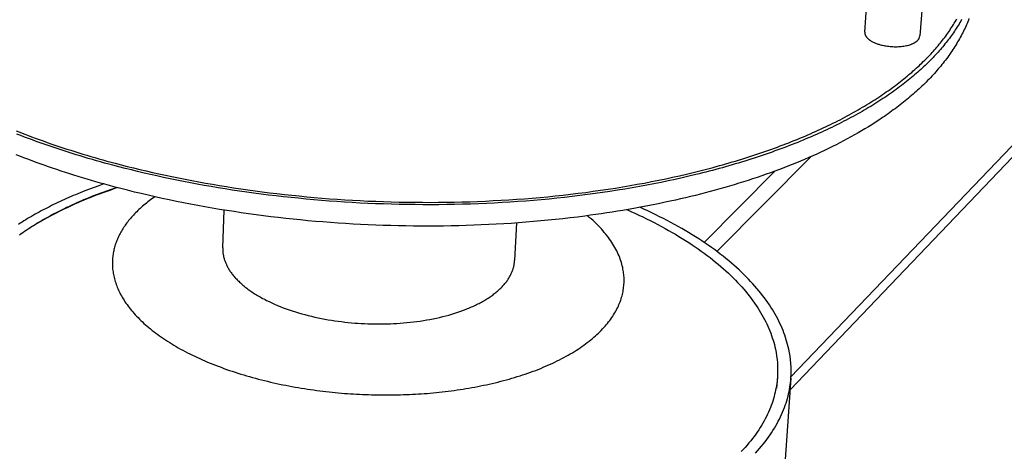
# Model space of a CAD drawing. Extents: x 15172 to 17684, y -4994 to -3423.
# Tile 8 of 15: x 17157 to 17300, y -3861 to -3798. Entities that reach past the tile are written whole.
import ezdxf

# ---------------------------------------------------------------- set-up
doc = ezdxf.new("R2010")
doc.units = 0
doc.layers.add('MAKE2D$VISIBLE$CURVAS', color=7, linetype='CONTINUOUS')

msp = doc.modelspace()

# ---------------------------------------------------------------- linework, layer by layer
at = {"layer": 'MAKE2D$VISIBLE$CURVAS'}
for p, q in [((17269.25, -3852.37), (17435.36, -3678.48)), ((17435.23, -3677.22), (17269.38, -3850.46)), ((17280.12, -3800.3), (17280.44, -3796.04)), ((17288.58, -3795.31), (17288.15, -3800.85)), ((17258.6, -3832.23), (17272.31, -3818.41)), ((17256.72, -3830.9), (17267.05, -3820.53)), ((17186.65, -3831.69), (17186.86, -3826.21)), ((17229.44, -3828.07), (17229.14, -3833.56)), ((17267.41, -3850.51), (17267.29, -3852.14)), ((17269.37, -3850.68), (17267.63, -3875.3))]:
    msp.add_line(p, q, dxfattribs=at)
for points in [[(17289.04, -3804.21), (17289.23, -3804.02), (17289.41, -3803.83), (17289.59, -3803.63), (17289.77, -3803.44), (17289.95, -3803.25), (17290.13, -3803.05), (17290.3, -3802.86), (17290.47, -3802.66), (17290.64, -3802.47), (17290.81, -3802.27), (17290.97, -3802.07), (17291.13, -3801.87), (17291.3, -3801.67), (17291.45, -3801.47), (17291.61, -3801.27), (17291.76, -3801.06), (17291.91, -3800.86), (17292.06, -3800.65), (17292.21, -3800.45), (17292.35, -3800.24), (17292.49, -3800.04), (17292.63, -3799.83), (17292.77, -3799.62), (17292.9, -3799.41), (17293.03, -3799.2), (17293.16, -3798.99), (17293.29, -3798.78), (17293.41, -3798.56), (17293.54, -3798.35)], [(17295.3, -3798.33), (17295.21, -3798.56), (17295.11, -3798.79), (17295.02, -3799.02), (17294.92, -3799.25), (17294.82, -3799.48), (17294.72, -3799.7), (17294.61, -3799.93), (17294.5, -3800.16), (17294.39, -3800.38), (17294.27, -3800.61), (17294.16, -3800.83), (17294.03, -3801.06), (17293.91, -3801.28), (17293.78, -3801.51), (17293.65, -3801.73), (17293.52, -3801.95), (17293.39, -3802.18), (17293.25, -3802.4), (17293.11, -3802.62), (17292.96, -3802.84), (17292.81, -3803.06), (17292.66, -3803.28), (17292.51, -3803.5), (17292.36, -3803.72), (17292.2, -3803.94), (17292.04, -3804.16), (17291.87, -3804.37), (17291.7, -3804.59), (17291.53, -3804.81), (17291.36, -3805.02), (17291.18, -3805.24), (17291.01, -3805.45), (17290.82, -3805.66), (17290.64, -3805.88), (17290.45, -3806.09), (17290.26, -3806.3), (17290.07, -3806.51), (17289.87, -3806.73), (17289.68, -3806.94), (17289.48, -3807.15), (17289.27, -3807.35)], [(17294.22, -3798.47), (17294.1, -3798.69), (17293.97, -3798.9), (17293.85, -3799.12), (17293.72, -3799.33), (17293.58, -3799.54), (17293.45, -3799.75), (17293.31, -3799.96), (17293.17, -3800.17), (17293.03, -3800.38), (17292.88, -3800.59), (17292.74, -3800.79), (17292.59, -3801), (17292.44, -3801.21), (17292.28, -3801.41), (17292.12, -3801.61), (17291.97, -3801.82), (17291.8, -3802.02), (17291.64, -3802.22), (17291.47, -3802.42), (17291.31, -3802.62), (17291.14, -3802.82), (17290.96, -3803.01), (17290.79, -3803.21), (17290.61, -3803.41), (17290.43, -3803.6), (17290.25, -3803.79), (17290.07, -3803.99), (17289.88, -3804.18), (17289.7, -3804.37)], [(17280.12, -3800.3), (17280.12, -3800.32), (17280.12, -3800.34), (17280.12, -3800.36), (17280.12, -3800.37), (17280.12, -3800.39), (17280.12, -3800.41), (17280.12, -3800.42), (17280.13, -3800.44), (17280.13, -3800.46), (17280.13, -3800.48), (17280.13, -3800.49), (17280.13, -3800.51), (17280.14, -3800.53), (17280.14, -3800.55), (17280.15, -3800.56), (17280.15, -3800.58), (17280.15, -3800.6), (17280.16, -3800.62), (17280.17, -3800.63), (17280.17, -3800.65), (17280.18, -3800.67), (17280.18, -3800.69), (17280.19, -3800.71), (17280.2, -3800.72), (17280.21, -3800.74), (17280.21, -3800.76), (17280.23, -3800.79), (17280.25, -3800.83), (17280.27, -3800.86), (17280.29, -3800.9), (17280.31, -3800.93), (17280.34, -3800.97), (17280.36, -3801), (17280.39, -3801.04), (17280.42, -3801.07), (17280.45, -3801.11), (17280.48, -3801.14), (17280.52, -3801.18), (17280.55, -3801.21), (17280.59, -3801.24), (17280.62, -3801.28), (17280.66, -3801.31), (17280.7, -3801.34), (17280.74, -3801.37), (17280.78, -3801.41), (17280.82, -3801.44), (17280.87, -3801.47), (17280.96, -3801.53), (17281.06, -3801.59), (17281.16, -3801.65), (17281.26, -3801.7), (17281.36, -3801.76), (17281.47, -3801.81), (17281.58, -3801.86), (17281.7, -3801.9), (17281.81, -3801.95), (17281.93, -3801.99), (17282.05, -3802.03), (17282.17, -3802.07), (17282.29, -3802.11), (17282.42, -3802.14), (17282.54, -3802.17), (17282.7, -3802.21), (17282.88, -3802.25), (17283.05, -3802.28), (17283.24, -3802.31), (17283.42, -3802.34), (17283.61, -3802.36), (17283.81, -3802.38), (17284.01, -3802.4), (17284.21, -3802.41), (17284.41, -3802.42), (17284.62, -3802.42), (17284.82, -3802.42), (17285.02, -3802.41), (17285.22, -3802.4), (17285.42, -3802.38), (17285.62, -3802.36), (17285.81, -3802.33), (17286, -3802.3), (17286.18, -3802.26), (17286.35, -3802.22), (17286.52, -3802.18), (17286.68, -3802.13), (17286.76, -3802.1), (17286.83, -3802.08), (17286.91, -3802.05), (17286.98, -3802.02), (17287.05, -3801.99), (17287.12, -3801.96), (17287.18, -3801.93), (17287.25, -3801.9), (17287.31, -3801.87), (17287.36, -3801.84), (17287.42, -3801.8), (17287.47, -3801.77), (17287.53, -3801.74), (17287.58, -3801.7), (17287.62, -3801.67), (17287.67, -3801.64), (17287.71, -3801.6), (17287.75, -3801.57), (17287.79, -3801.53), (17287.83, -3801.5)], [(17156.56, -3814.66), (17157.11, -3814.88), (17157.67, -3815.1), (17158.23, -3815.31), (17158.79, -3815.52), (17159.35, -3815.73), (17159.92, -3815.93), (17160.49, -3816.14), (17161.06, -3816.34), (17161.63, -3816.54), (17162.2, -3816.73), (17162.78, -3816.93), (17163.35, -3817.12), (17163.93, -3817.31), (17164.51, -3817.49), (17165.09, -3817.68), (17165.68, -3817.86), (17166.26, -3818.04), (17166.85, -3818.21), (17167.43, -3818.39), (17168.02, -3818.56), (17168.61, -3818.73), (17169.2, -3818.89), (17169.79, -3819.06), (17170.38, -3819.22), (17170.98, -3819.38), (17171.86, -3819.61), (17172.75, -3819.84), (17173.65, -3820.06), (17174.56, -3820.28), (17175.48, -3820.5), (17176.41, -3820.71), (17177.35, -3820.92), (17178.3, -3821.13), (17179.25, -3821.33), (17180.22, -3821.53), (17181.19, -3821.72), (17182.17, -3821.91), (17183.16, -3822.1), (17184.16, -3822.28), (17185.16, -3822.45), (17186.18, -3822.62), (17187.2, -3822.79), (17188.23, -3822.95), (17189.26, -3823.1), (17190.3, -3823.25), (17191.35, -3823.4), (17192.41, -3823.54), (17193.47, -3823.67), (17194.54, -3823.8), (17195.62, -3823.92), (17196.7, -3824.04), (17197.79, -3824.15), (17198.88, -3824.26), (17199.98, -3824.36), (17201.08, -3824.45), (17202.19, -3824.54), (17203.3, -3824.62), (17204.42, -3824.69), (17205.54, -3824.76), (17206.66, -3824.82), (17207.79, -3824.88), (17208.92, -3824.92), (17210.05, -3824.97), (17211.19, -3825), (17212.32, -3825.03), (17213.46, -3825.05), (17214.61, -3825.07), (17215.75, -3825.07), (17216.89, -3825.08), (17218.04, -3825.07), (17219.18, -3825.06), (17220.33, -3825.04), (17221.47, -3825.01), (17222.61, -3824.98), (17223.76, -3824.94), (17224.9, -3824.89), (17226.04, -3824.83), (17227.18, -3824.77), (17228.32, -3824.7), (17229.45, -3824.62), (17230.58, -3824.54), (17231.71, -3824.45), (17232.84, -3824.35), (17233.96, -3824.25), (17235.07, -3824.14), (17236.19, -3824.02), (17237.29, -3823.89), (17238.4, -3823.76), (17239.5, -3823.62), (17240.59, -3823.47), (17241.67, -3823.32), (17242.76, -3823.16), (17243.83, -3822.99), (17244.9, -3822.82), (17245.96, -3822.64), (17247.01, -3822.45), (17248.05, -3822.26), (17249.09, -3822.06), (17250.12, -3821.85), (17251.14, -3821.64), (17252.15, -3821.42), (17253.16, -3821.2), (17254.15, -3820.97), (17255.14, -3820.73), (17256.11, -3820.49), (17257.08, -3820.24), (17258.03, -3819.99), (17258.51, -3819.86), (17258.98, -3819.73), (17259.45, -3819.6), (17259.91, -3819.47), (17260.38, -3819.33), (17260.84, -3819.2), (17261.3, -3819.06), (17261.75, -3818.92), (17262.21, -3818.78), (17262.66, -3818.64), (17263.1, -3818.5), (17263.55, -3818.36), (17263.99, -3818.21), (17264.43, -3818.07), (17264.86, -3817.92), (17265.3, -3817.77), (17265.73, -3817.62), (17266.15, -3817.47), (17266.58, -3817.32), (17267, -3817.17), (17267.42, -3817.02), (17267.83, -3816.86), (17268.24, -3816.71), (17268.65, -3816.55), (17269.06, -3816.39), (17269.46, -3816.23), (17269.86, -3816.07), (17270.26, -3815.91), (17270.65, -3815.75), (17271.04, -3815.59), (17271.43, -3815.42), (17271.82, -3815.26), (17272.2, -3815.09), (17272.58, -3814.93), (17272.95, -3814.76), (17273.32, -3814.59), (17273.69, -3814.42), (17274.06, -3814.25), (17274.42, -3814.08), (17274.78, -3813.91), (17275.14, -3813.73), (17275.49, -3813.56), (17275.84, -3813.39), (17276.19, -3813.21), (17276.53, -3813.04), (17276.87, -3812.86), (17277.21, -3812.68), (17277.54, -3812.5), (17277.87, -3812.33), (17278.2, -3812.15), (17278.52, -3811.97), (17278.84, -3811.79), (17279.16, -3811.61), (17279.47, -3811.42), (17279.79, -3811.24), (17280.09, -3811.06), (17280.4, -3810.87), (17280.7, -3810.69), (17281, -3810.51), (17281.29, -3810.32), (17281.58, -3810.13), (17281.87, -3809.95), (17282.16, -3809.76), (17282.44, -3809.58), (17282.72, -3809.39), (17282.99, -3809.2), (17283.26, -3809.01), (17283.53, -3808.82), (17283.8, -3808.63), (17284.06, -3808.44), (17284.32, -3808.25), (17284.58, -3808.06), (17284.83, -3807.87), (17285.08, -3807.68), (17285.33, -3807.49), (17285.57, -3807.3), (17285.81, -3807.11), (17286.05, -3806.92), (17286.28, -3806.72), (17286.51, -3806.53), (17286.74, -3806.34), (17286.96, -3806.15), (17287.19, -3805.95), (17287.4, -3805.76), (17287.62, -3805.56), (17287.83, -3805.37), (17288.04, -3805.18), (17288.25, -3804.98), (17288.45, -3804.79), (17288.65, -3804.59), (17288.85, -3804.4), (17289.04, -3804.21)], [(17289.7, -3804.37), (17289.5, -3804.57), (17289.3, -3804.76), (17289.1, -3804.96), (17288.9, -3805.15), (17288.69, -3805.35), (17288.48, -3805.55), (17288.27, -3805.74), (17288.05, -3805.94), (17287.83, -3806.13), (17287.61, -3806.33), (17287.38, -3806.52), (17287.15, -3806.72), (17286.92, -3806.91), (17286.68, -3807.1), (17286.44, -3807.3), (17286.2, -3807.49), (17285.96, -3807.68), (17285.71, -3807.88), (17285.45, -3808.07), (17285.2, -3808.26), (17284.94, -3808.45), (17284.68, -3808.65), (17284.42, -3808.84), (17284.15, -3809.03), (17283.88, -3809.22), (17283.6, -3809.41), (17283.33, -3809.6), (17283.04, -3809.79), (17282.76, -3809.97), (17282.47, -3810.16), (17282.18, -3810.35), (17281.89, -3810.54), (17281.59, -3810.72), (17281.29, -3810.91), (17280.99, -3811.1), (17280.68, -3811.28), (17280.37, -3811.47), (17280.06, -3811.65), (17279.74, -3811.83), (17279.42, -3812.02), (17279.1, -3812.2), (17278.77, -3812.38), (17278.44, -3812.56), (17278.11, -3812.74), (17277.77, -3812.92), (17277.43, -3813.1), (17277.09, -3813.28), (17276.74, -3813.45), (17276.39, -3813.63), (17276.04, -3813.81), (17275.69, -3813.98), (17275.33, -3814.16), (17274.96, -3814.33), (17274.6, -3814.5), (17274.23, -3814.67), (17273.86, -3814.84), (17273.48, -3815.01), (17273.1, -3815.18), (17272.72, -3815.35), (17272.34, -3815.52), (17271.95, -3815.68), (17271.56, -3815.85), (17271.17, -3816.01), (17270.77, -3816.18), (17270.37, -3816.34), (17269.96, -3816.5), (17269.56, -3816.66), (17269.15, -3816.82), (17268.74, -3816.98), (17268.32, -3817.14), (17267.9, -3817.29), (17267.48, -3817.45), (17267.05, -3817.6), (17266.63, -3817.75), (17266.2, -3817.91), (17265.76, -3818.06), (17265.33, -3818.2), (17264.89, -3818.35), (17264.44, -3818.5), (17264, -3818.65), (17263.55, -3818.79), (17263.1, -3818.93), (17262.65, -3819.07), (17262.19, -3819.22), (17261.73, -3819.35), (17261.27, -3819.49), (17260.8, -3819.63), (17260.34, -3819.76), (17259.87, -3819.9), (17259.39, -3820.03), (17258.92, -3820.16), (17258.44, -3820.29), (17257.96, -3820.42), (17257.48, -3820.55), (17256.99, -3820.67), (17256.5, -3820.8), (17256.01, -3820.92), (17255.52, -3821.04), (17254.53, -3821.28), (17253.52, -3821.51), (17252.51, -3821.74), (17251.49, -3821.96), (17250.46, -3822.17), (17249.42, -3822.38), (17248.38, -3822.58), (17247.32, -3822.78), (17246.26, -3822.96), (17245.19, -3823.15), (17244.12, -3823.32), (17243.03, -3823.49), (17241.94, -3823.65), (17240.85, -3823.81), (17239.75, -3823.95), (17238.64, -3824.09), (17237.53, -3824.23), (17236.41, -3824.35), (17235.29, -3824.47), (17234.16, -3824.59), (17233.03, -3824.69), (17231.89, -3824.79), (17230.76, -3824.88), (17229.62, -3824.97), (17228.47, -3825.04), (17227.33, -3825.11), (17226.18, -3825.18), (17225.03, -3825.23), (17223.87, -3825.28), (17222.72, -3825.32), (17221.57, -3825.36), (17220.41, -3825.38), (17219.26, -3825.4), (17218.1, -3825.42), (17216.95, -3825.42), (17215.8, -3825.42), (17214.64, -3825.41), (17213.49, -3825.4), (17212.34, -3825.38), (17211.2, -3825.35), (17210.05, -3825.31), (17208.91, -3825.27), (17207.77, -3825.22), (17206.63, -3825.17), (17205.5, -3825.1), (17204.37, -3825.03), (17203.24, -3824.96), (17202.12, -3824.88), (17201.01, -3824.79), (17199.89, -3824.7), (17198.79, -3824.6), (17197.68, -3824.49), (17196.59, -3824.38), (17195.5, -3824.26), (17194.41, -3824.14), (17193.33, -3824.01), (17192.26, -3823.87), (17191.19, -3823.73), (17190.14, -3823.58), (17189.08, -3823.43), (17188.04, -3823.28), (17187, -3823.11), (17185.97, -3822.95), (17184.95, -3822.78), (17183.94, -3822.6), (17182.93, -3822.42), (17181.93, -3822.23), (17180.94, -3822.04), (17179.96, -3821.84), (17178.99, -3821.65), (17178.03, -3821.44), (17177.07, -3821.23), (17176.12, -3821.02), (17175.19, -3820.81), (17174.26, -3820.59), (17173.34, -3820.36), (17172.43, -3820.14), (17171.53, -3819.91), (17170.64, -3819.67), (17170.05, -3819.51), (17169.45, -3819.35), (17168.86, -3819.18), (17168.26, -3819.02), (17167.67, -3818.85), (17167.07, -3818.67), (17166.48, -3818.5), (17165.89, -3818.32), (17165.3, -3818.14), (17164.72, -3817.96), (17164.13, -3817.77), (17163.55, -3817.59), (17162.96, -3817.4), (17162.38, -3817.2), (17161.8, -3817.01), (17161.22, -3816.81), (17160.65, -3816.61), (17160.07, -3816.41), (17159.5, -3816.2), (17158.93, -3815.99), (17158.36, -3815.78), (17157.8, -3815.57), (17157.23, -3815.36), (17156.67, -3815.14)], [(17289.27, -3807.35), (17289.07, -3807.56), (17288.87, -3807.76), (17288.66, -3807.96), (17288.45, -3808.16), (17288.24, -3808.36), (17288.03, -3808.56), (17287.82, -3808.75), (17287.6, -3808.95), (17287.38, -3809.15), (17287.15, -3809.34), (17286.93, -3809.54), (17286.7, -3809.73), (17286.47, -3809.92), (17286.24, -3810.12), (17286, -3810.31), (17285.76, -3810.5), (17285.52, -3810.69), (17285.28, -3810.88), (17285.03, -3811.07), (17284.78, -3811.26), (17284.53, -3811.45), (17284.28, -3811.63), (17284.03, -3811.82), (17283.77, -3812.01), (17283.51, -3812.19), (17283.24, -3812.38), (17282.98, -3812.56), (17282.71, -3812.74), (17282.17, -3813.1), (17281.62, -3813.46), (17281.14, -3813.77), (17280.65, -3814.07), (17280.15, -3814.37), (17279.65, -3814.67), (17279.14, -3814.97), (17278.63, -3815.26), (17278.11, -3815.55), (17277.58, -3815.84), (17277.05, -3816.12), (17276.51, -3816.41), (17275.96, -3816.69), (17275.41, -3816.96), (17274.85, -3817.24), (17274.28, -3817.51), (17273.71, -3817.77), (17273.14, -3818.04), (17272.56, -3818.3), (17271.97, -3818.56), (17271.37, -3818.82), (17270.77, -3819.07), (17270.17, -3819.32), (17269.56, -3819.57), (17268.94, -3819.81), (17268.32, -3820.06), (17267.69, -3820.3), (17267.05, -3820.53), (17266.41, -3820.76), (17265.77, -3820.99), (17265.12, -3821.22), (17264.46, -3821.44), (17263.8, -3821.66), (17263.14, -3821.88), (17262.46, -3822.09), (17261.79, -3822.3), (17261.11, -3822.51), (17260.42, -3822.72), (17259.73, -3822.92), (17259.03, -3823.12), (17258.33, -3823.31), (17257.62, -3823.5), (17256.91, -3823.69), (17256.2, -3823.87), (17255.48, -3824.06), (17254.75, -3824.23), (17254.02, -3824.41), (17253.29, -3824.58), (17252.55, -3824.75), (17251.8, -3824.91), (17251.06, -3825.07), (17250.3, -3825.23), (17249.55, -3825.39), (17248.79, -3825.54), (17248.02, -3825.68), (17247.25, -3825.83), (17246.48, -3825.97), (17245.7, -3826.11), (17244.92, -3826.24), (17244.14, -3826.37), (17243.35, -3826.49), (17242.55, -3826.62), (17241.76, -3826.74), (17240.96, -3826.85), (17240.15, -3826.96), (17239.35, -3827.07), (17238.29, -3827.21), (17237.23, -3827.33), (17236.17, -3827.46), (17235.1, -3827.57), (17234.03, -3827.68), (17232.96, -3827.78), (17231.88, -3827.88), (17230.8, -3827.97), (17229.72, -3828.05), (17228.64, -3828.13), (17227.56, -3828.2), (17226.47, -3828.26), (17225.38, -3828.32), (17224.29, -3828.37), (17223.2, -3828.41), (17222.1, -3828.45), (17221.01, -3828.48), (17219.91, -3828.5), (17218.81, -3828.52), (17217.72, -3828.53), (17216.62, -3828.54), (17215.52, -3828.54), (17214.42, -3828.53), (17213.32, -3828.51), (17212.22, -3828.49), (17211.12, -3828.46), (17210.02, -3828.43), (17208.92, -3828.39), (17207.82, -3828.34), (17206.72, -3828.29), (17205.62, -3828.23), (17204.53, -3828.17), (17203.43, -3828.1), (17202.34, -3828.02), (17201.24, -3827.93), (17200.15, -3827.84), (17199.06, -3827.75), (17197.98, -3827.64), (17196.89, -3827.53), (17195.81, -3827.42), (17194.72, -3827.29), (17193.64, -3827.17), (17192.57, -3827.03), (17191.49, -3826.89), (17190.42, -3826.74), (17189.35, -3826.59), (17188.29, -3826.43), (17187.23, -3826.27), (17186.17, -3826.1), (17185.11, -3825.92), (17184.06, -3825.74), (17183.02, -3825.55), (17181.97, -3825.35), (17180.93, -3825.15), (17179.9, -3824.94), (17178.87, -3824.73), (17177.84, -3824.51), (17176.82, -3824.28), (17175.8, -3824.05), (17174.79, -3823.81), (17173.79, -3823.57), (17172.79, -3823.32), (17171.79, -3823.07), (17170.8, -3822.81), (17170.14, -3822.63), (17169.48, -3822.45), (17168.83, -3822.27), (17168.18, -3822.08), (17167.53, -3821.89), (17166.89, -3821.7), (17166.25, -3821.51), (17165.62, -3821.32), (17164.99, -3821.12), (17164.36, -3820.92), (17163.73, -3820.72), (17163.11, -3820.52), (17162.5, -3820.31), (17161.88, -3820.11), (17161.27, -3819.9), (17160.67, -3819.68), (17160.07, -3819.47), (17159.47, -3819.25), (17158.88, -3819.04), (17158.29, -3818.81), (17157.7, -3818.59), (17157.12, -3818.37), (17156.55, -3818.14)], [(17169.32, -3822.4), (17168.62, -3822.65), (17167.92, -3822.9), (17167.23, -3823.16), (17166.55, -3823.42), (17165.88, -3823.69), (17165.22, -3823.96), (17164.89, -3824.1), (17164.56, -3824.24), (17164.24, -3824.38), (17163.91, -3824.52), (17163.59, -3824.67), (17163.28, -3824.81), (17162.96, -3824.96), (17162.65, -3825.1), (17162.34, -3825.25), (17162.03, -3825.4), (17161.72, -3825.55), (17161.42, -3825.71), (17161.12, -3825.86), (17160.82, -3826.01), (17160.52, -3826.17), (17160.23, -3826.33), (17159.93, -3826.48), (17159.65, -3826.64), (17159.36, -3826.8), (17159.08, -3826.96), (17158.79, -3827.13), (17158.52, -3827.29), (17158.24, -3827.45), (17157.97, -3827.62), (17157.7, -3827.79), (17157.43, -3827.95), (17157.16, -3828.12), (17156.9, -3828.29)], [(17157.06, -3829.8), (17157.3, -3829.62), (17157.54, -3829.45), (17157.79, -3829.28), (17158.04, -3829.11), (17158.3, -3828.95), (17158.55, -3828.78), (17158.81, -3828.61), (17159.07, -3828.45), (17159.34, -3828.28), (17159.6, -3828.12), (17159.87, -3827.96), (17160.15, -3827.8), (17160.42, -3827.64), (17160.7, -3827.48), (17160.98, -3827.32), (17161.26, -3827.16), (17161.55, -3827.01), (17161.83, -3826.85), (17162.12, -3826.7), (17162.42, -3826.55), (17162.71, -3826.4), (17163.01, -3826.25), (17163.31, -3826.1), (17163.61, -3825.95), (17163.92, -3825.8), (17164.22, -3825.66), (17164.53, -3825.51), (17164.84, -3825.37), (17165.16, -3825.23), (17165.47, -3825.09), (17165.79, -3824.95), (17166.11, -3824.81), (17166.43, -3824.68), (17167.09, -3824.41), (17167.74, -3824.14), (17168.41, -3823.88), (17169.09, -3823.63), (17169.77, -3823.38), (17170.46, -3823.14), (17171.16, -3822.9)], [(17171.32, -3822.94), (17170.9, -3823.08), (17170.47, -3823.23), (17170.05, -3823.38), (17169.63, -3823.53), (17169.21, -3823.68), (17168.79, -3823.83), (17168.38, -3823.99), (17167.97, -3824.14), (17167.56, -3824.3), (17167.15, -3824.47), (17166.74, -3824.63), (17166.34, -3824.8), (17165.94, -3824.97), (17165.54, -3825.14), (17165.15, -3825.31), (17164.76, -3825.49), (17164.37, -3825.67), (17163.98, -3825.85), (17163.6, -3826.03), (17163.22, -3826.21), (17162.84, -3826.4), (17162.47, -3826.59), (17162.1, -3826.78), (17161.73, -3826.97), (17161.37, -3827.17), (17161.01, -3827.36), (17160.65, -3827.56), (17160.3, -3827.76), (17159.95, -3827.97), (17159.61, -3828.17), (17159.26, -3828.38), (17158.93, -3828.59)], [(17176.76, -3824.27), (17176.55, -3824.42), (17176.34, -3824.57), (17176.13, -3824.72), (17175.93, -3824.87), (17175.74, -3825.02), (17175.54, -3825.18), (17175.35, -3825.33), (17175.16, -3825.49), (17174.98, -3825.64), (17174.8, -3825.8), (17174.62, -3825.96), (17174.45, -3826.12), (17174.28, -3826.28), (17174.12, -3826.44), (17173.96, -3826.6), (17173.8, -3826.76), (17173.65, -3826.92), (17173.5, -3827.09), (17173.35, -3827.25), (17173.21, -3827.41), (17173.07, -3827.58), (17172.94, -3827.74), (17172.81, -3827.91), (17172.68, -3828.08), (17172.56, -3828.24), (17172.44, -3828.41), (17172.32, -3828.58), (17172.21, -3828.75), (17172.1, -3828.91), (17172, -3829.08), (17171.9, -3829.25), (17171.8, -3829.42), (17171.71, -3829.59), (17171.62, -3829.76), (17171.54, -3829.93), (17171.46, -3830.1), (17171.38, -3830.27), (17171.31, -3830.44), (17171.24, -3830.61), (17171.17, -3830.78), (17171.11, -3830.94), (17171.05, -3831.11), (17170.99, -3831.28), (17170.94, -3831.45), (17170.89, -3831.62), (17170.85, -3831.79), (17170.81, -3831.96), (17170.77, -3832.13), (17170.74, -3832.3), (17170.71, -3832.47), (17170.68, -3832.63), (17170.65, -3832.8), (17170.63, -3832.97), (17170.62, -3833.14), (17170.6, -3833.3), (17170.59, -3833.47), (17170.58, -3833.64), (17170.58, -3833.8), (17170.58, -3833.97), (17170.58, -3834.13), (17170.59, -3834.29), (17170.6, -3834.46), (17170.61, -3834.62), (17170.62, -3834.78)], [(17245.49, -3826.14), (17246.07, -3826.4), (17246.65, -3826.66), (17247.22, -3826.92), (17247.79, -3827.19), (17248.35, -3827.46), (17248.9, -3827.73), (17249.45, -3828.01), (17249.99, -3828.29), (17250.52, -3828.57), (17251.04, -3828.86), (17251.56, -3829.15), (17252.07, -3829.44), (17252.58, -3829.73), (17253.07, -3830.03), (17253.56, -3830.33), (17254.04, -3830.63), (17254.51, -3830.93), (17254.98, -3831.24), (17255.43, -3831.55), (17255.88, -3831.86), (17256.32, -3832.17), (17256.76, -3832.48), (17257.18, -3832.8), (17257.6, -3833.12), (17258, -3833.44), (17258.4, -3833.76), (17258.79, -3834.08), (17259.17, -3834.41), (17259.55, -3834.74), (17259.91, -3835.06), (17260.27, -3835.39), (17260.61, -3835.72), (17260.95, -3836.05), (17261.28, -3836.39), (17261.6, -3836.72), (17261.91, -3837.05), (17262.21, -3837.39), (17262.51, -3837.72), (17262.79, -3838.06), (17263.07, -3838.4), (17263.34, -3838.73), (17263.59, -3839.07), (17263.84, -3839.41), (17264.08, -3839.75), (17264.32, -3840.09), (17264.54, -3840.42), (17264.75, -3840.76), (17264.96, -3841.1), (17265.16, -3841.44), (17265.35, -3841.77), (17265.53, -3842.11), (17265.7, -3842.45), (17265.86, -3842.78), (17266.01, -3843.12), (17266.16, -3843.45), (17266.3, -3843.79), (17266.43, -3844.12), (17266.55, -3844.45), (17266.66, -3844.79), (17266.77, -3845.12), (17266.87, -3845.45), (17266.96, -3845.78), (17267.04, -3846.1), (17267.11, -3846.43)], [(17269.05, -3846.43), (17268.98, -3846.1), (17268.89, -3845.77), (17268.8, -3845.43), (17268.7, -3845.1), (17268.6, -3844.76), (17268.48, -3844.43), (17268.36, -3844.09), (17268.23, -3843.75), (17268.09, -3843.41), (17267.94, -3843.07), (17267.78, -3842.73), (17267.62, -3842.39), (17267.45, -3842.05), (17267.27, -3841.71), (17267.08, -3841.37), (17266.88, -3841.03), (17266.67, -3840.68), (17266.46, -3840.34), (17266.23, -3840), (17266, -3839.66), (17265.76, -3839.31), (17265.51, -3838.97), (17265.25, -3838.63), (17264.98, -3838.29), (17264.7, -3837.95), (17264.42, -3837.61), (17264.12, -3837.27), (17263.82, -3836.93), (17263.51, -3836.59), (17263.19, -3836.25), (17262.86, -3835.91), (17262.52, -3835.58), (17262.17, -3835.24), (17261.82, -3834.91), (17261.45, -3834.57), (17261.08, -3834.24), (17260.7, -3833.91), (17260.31, -3833.58), (17259.91, -3833.25), (17259.5, -3832.93), (17259.09, -3832.61), (17258.66, -3832.28), (17258.23, -3831.96), (17257.79, -3831.64), (17257.34, -3831.33), (17256.88, -3831.01), (17256.42, -3830.7), (17255.95, -3830.39), (17255.46, -3830.08), (17254.98, -3829.78), (17254.48, -3829.48), (17253.98, -3829.18), (17253.47, -3828.88), (17252.95, -3828.59), (17252.42, -3828.29), (17251.89, -3828), (17251.35, -3827.72), (17250.8, -3827.44), (17250.25, -3827.16), (17249.69, -3826.88), (17249.12, -3826.6), (17248.55, -3826.33), (17247.97, -3826.07), (17247.38, -3825.8)], [(17244.92, -3834.78), (17244.88, -3834.55), (17244.82, -3834.31), (17244.76, -3834.07), (17244.69, -3833.83), (17244.62, -3833.59), (17244.53, -3833.35), (17244.44, -3833.11), (17244.35, -3832.87), (17244.24, -3832.62), (17244.13, -3832.38), (17244.01, -3832.14), (17243.88, -3831.89), (17243.75, -3831.65), (17243.61, -3831.4), (17243.46, -3831.16), (17243.3, -3830.91), (17243.14, -3830.66), (17242.97, -3830.42), (17242.79, -3830.17), (17242.6, -3829.93), (17242.4, -3829.68), (17242.2, -3829.44), (17241.99, -3829.19), (17241.77, -3828.95), (17241.54, -3828.7), (17241.31, -3828.46), (17241.07, -3828.22), (17240.82, -3827.97), (17240.56, -3827.73), (17240.29, -3827.49), (17240.02, -3827.26), (17239.74, -3827.02)], [(17186.68, -3832.45), (17186.7, -3832.56), (17186.72, -3832.67), (17186.74, -3832.79), (17186.76, -3832.9), (17186.78, -3833.01), (17186.81, -3833.12), (17186.84, -3833.23), (17186.87, -3833.35), (17186.91, -3833.46), (17186.95, -3833.57), (17186.99, -3833.69), (17187.03, -3833.8), (17187.08, -3833.91), (17187.13, -3834.03), (17187.18, -3834.14), (17187.23, -3834.26), (17187.29, -3834.37), (17187.35, -3834.49), (17187.42, -3834.61), (17187.48, -3834.72), (17187.55, -3834.84), (17187.63, -3834.95), (17187.7, -3835.07), (17187.78, -3835.19), (17187.86, -3835.3), (17187.95, -3835.42), (17188.04, -3835.53), (17188.13, -3835.65), (17188.22, -3835.76), (17188.32, -3835.88), (17188.42, -3836), (17188.52, -3836.11), (17188.63, -3836.23), (17188.74, -3836.34), (17188.85, -3836.46), (17188.97, -3836.57), (17189.09, -3836.68), (17189.21, -3836.8), (17189.33, -3836.91), (17189.46, -3837.02), (17189.59, -3837.13), (17189.73, -3837.25), (17189.86, -3837.36), (17190, -3837.47), (17190.15, -3837.58), (17190.29, -3837.69), (17190.44, -3837.8), (17190.59, -3837.91), (17190.75, -3838.01), (17190.9, -3838.12), (17191.06, -3838.23), (17191.23, -3838.33), (17191.39, -3838.44), (17191.56, -3838.54), (17191.73, -3838.64), (17191.9, -3838.75), (17192.08, -3838.85), (17192.26, -3838.95), (17192.44, -3839.05), (17192.63, -3839.14), (17192.81, -3839.24), (17193, -3839.34), (17193.39, -3839.53), (17193.78, -3839.71), (17194.18, -3839.89), (17194.6, -3840.07), (17195.02, -3840.24), (17195.44, -3840.41), (17195.88, -3840.57), (17196.32, -3840.73), (17196.77, -3840.88), (17197.22, -3841.02), (17197.68, -3841.16), (17198.14, -3841.29), (17198.61, -3841.42), (17199.09, -3841.55), (17199.56, -3841.66), (17200.04, -3841.77), (17200.52, -3841.88), (17201.01, -3841.98), (17201.49, -3842.07), (17201.98, -3842.16), (17202.47, -3842.24), (17202.95, -3842.31), (17203.44, -3842.38), (17203.93, -3842.44), (17204.41, -3842.5), (17204.9, -3842.55), (17205.38, -3842.6), (17205.86, -3842.64), (17206.34, -3842.68), (17206.81, -3842.71), (17207.29, -3842.73), (17207.75, -3842.75), (17208.22, -3842.77), (17208.68, -3842.78), (17209.15, -3842.78), (17209.62, -3842.78), (17210.09, -3842.78), (17210.57, -3842.77), (17211.05, -3842.75), (17211.53, -3842.73), (17212.01, -3842.7), (17212.5, -3842.67), (17212.98, -3842.63), (17213.46, -3842.59), (17213.95, -3842.54), (17214.43, -3842.48), (17214.91, -3842.42), (17215.39, -3842.35), (17215.87, -3842.28), (17216.35, -3842.2), (17216.82, -3842.12), (17217.29, -3842.02), (17217.76, -3841.93), (17218.22, -3841.82), (17218.67, -3841.71), (17219.13, -3841.6), (17219.57, -3841.48), (17220.01, -3841.35), (17220.44, -3841.22), (17220.87, -3841.08), (17221.29, -3840.93), (17221.7, -3840.78), (17222.1, -3840.63), (17222.3, -3840.55), (17222.49, -3840.47), (17222.69, -3840.39), (17222.88, -3840.3), (17223.06, -3840.22), (17223.25, -3840.13), (17223.43, -3840.05), (17223.61, -3839.96), (17223.79, -3839.87), (17223.97, -3839.78), (17224.14, -3839.69), (17224.31, -3839.59), (17224.48, -3839.5), (17224.65, -3839.41), (17224.81, -3839.31), (17224.97, -3839.22), (17225.12, -3839.12), (17225.28, -3839.02), (17225.43, -3838.92), (17225.58, -3838.82), (17225.72, -3838.72), (17225.86, -3838.62), (17226, -3838.52), (17226.14, -3838.41), (17226.27, -3838.31), (17226.4, -3838.21), (17226.53, -3838.1), (17226.65, -3838), (17226.77, -3837.89), (17226.89, -3837.78), (17227.01, -3837.67), (17227.12, -3837.57), (17227.23, -3837.46), (17227.33, -3837.35), (17227.44, -3837.24), (17227.53, -3837.13), (17227.63, -3837.02), (17227.72, -3836.91), (17227.81, -3836.8), (17227.9, -3836.69), (17227.99, -3836.58), (17228.07, -3836.46), (17228.14, -3836.35), (17228.22, -3836.24), (17228.29, -3836.13), (17228.36, -3836.02), (17228.42, -3835.9), (17228.49, -3835.79), (17228.55, -3835.68), (17228.6, -3835.57), (17228.66, -3835.45), (17228.71, -3835.34), (17228.76, -3835.23), (17228.8, -3835.12), (17228.84, -3835), (17228.88, -3834.89), (17228.92, -3834.78), (17228.95, -3834.67), (17228.98, -3834.55), (17229.01, -3834.44), (17229.04, -3834.33), (17229.06, -3834.22), (17229.08, -3834.11), (17229.1, -3834), (17229.11, -3833.89), (17229.12, -3833.78), (17229.13, -3833.67), (17229.14, -3833.56)], [(17170.62, -3834.78), (17170.64, -3834.98), (17170.67, -3835.18), (17170.7, -3835.38), (17170.74, -3835.58), (17170.78, -3835.79), (17170.83, -3835.99), (17170.88, -3836.19), (17170.93, -3836.4), (17170.99, -3836.6), (17171.06, -3836.81), (17171.13, -3837.02), (17171.21, -3837.22), (17171.29, -3837.43), (17171.38, -3837.64), (17171.47, -3837.85), (17171.57, -3838.06), (17171.67, -3838.27), (17171.78, -3838.48), (17171.9, -3838.69), (17172.02, -3838.9), (17172.14, -3839.11), (17172.28, -3839.32), (17172.41, -3839.54), (17172.56, -3839.75), (17172.71, -3839.96), (17172.86, -3840.17), (17173.02, -3840.38), (17173.19, -3840.59), (17173.36, -3840.8), (17173.54, -3841.02), (17173.72, -3841.23), (17173.91, -3841.44), (17174.11, -3841.65), (17174.31, -3841.86), (17174.52, -3842.07), (17174.73, -3842.27), (17174.95, -3842.48), (17175.17, -3842.69), (17175.4, -3842.9), (17175.64, -3843.1), (17175.88, -3843.31), (17176.13, -3843.51), (17176.38, -3843.71), (17176.64, -3843.92), (17176.91, -3844.12), (17177.18, -3844.32), (17177.45, -3844.52), (17177.74, -3844.71), (17178.02, -3844.91), (17178.32, -3845.1), (17178.61, -3845.3), (17178.92, -3845.49), (17179.23, -3845.68), (17179.54, -3845.87), (17179.86, -3846.06), (17180.18, -3846.24), (17180.51, -3846.43), (17180.85, -3846.61), (17181.19, -3846.79), (17181.53, -3846.97), (17181.88, -3847.14), (17182.23, -3847.32), (17182.59, -3847.49), (17182.95, -3847.66), (17183.32, -3847.83), (17183.69, -3848), (17184.06, -3848.16), (17184.44, -3848.32), (17184.83, -3848.48), (17185.21, -3848.64), (17185.61, -3848.79), (17186, -3848.94), (17186.4, -3849.09), (17186.8, -3849.24), (17187.2, -3849.39), (17187.61, -3849.53), (17188.02, -3849.67), (17188.44, -3849.8), (17188.86, -3849.94), (17189.28, -3850.07), (17189.7, -3850.2), (17190.12, -3850.33), (17190.55, -3850.45), (17190.98, -3850.57), (17191.41, -3850.69), (17191.85, -3850.8), (17192.28, -3850.92), (17192.72, -3851.03), (17193.16, -3851.13), (17193.6, -3851.24), (17194.05, -3851.34), (17194.49, -3851.44), (17194.93, -3851.53), (17195.38, -3851.62), (17195.83, -3851.71), (17196.28, -3851.8), (17196.73, -3851.88), (17197.18, -3851.97), (17197.63, -3852.04), (17198.08, -3852.12), (17198.53, -3852.19), (17198.98, -3852.26), (17199.43, -3852.33), (17199.88, -3852.39), (17200.33, -3852.45), (17200.78, -3852.51), (17201.23, -3852.57), (17201.68, -3852.62), (17202.13, -3852.67), (17202.58, -3852.72), (17203.03, -3852.76), (17203.47, -3852.8), (17203.92, -3852.84), (17204.36, -3852.88), (17204.81, -3852.91), (17205.25, -3852.94), (17205.69, -3852.97), (17206.13, -3853), (17206.57, -3853.02), (17207, -3853.04), (17207.44, -3853.06), (17207.87, -3853.07), (17208.3, -3853.09), (17208.73, -3853.1), (17209.16, -3853.1), (17209.58, -3853.11), (17210.01, -3853.11), (17210.43, -3853.11), (17210.85, -3853.11), (17211.27, -3853.11), (17211.69, -3853.1), (17212.12, -3853.1), (17212.55, -3853.09), (17212.97, -3853.07), (17213.4, -3853.06), (17213.83, -3853.04), (17214.26, -3853.02), (17214.69, -3853), (17215.12, -3852.97), (17215.56, -3852.94), (17215.99, -3852.91), (17216.42, -3852.88), (17216.86, -3852.84), (17217.29, -3852.8), (17217.73, -3852.76), (17218.16, -3852.72), (17218.6, -3852.67), (17219.03, -3852.62), (17219.47, -3852.57), (17219.9, -3852.51), (17220.34, -3852.45), (17220.77, -3852.39), (17221.2, -3852.33), (17221.63, -3852.26), (17222.06, -3852.19), (17222.49, -3852.12), (17222.92, -3852.04), (17223.35, -3851.97), (17223.78, -3851.88), (17224.2, -3851.8), (17224.62, -3851.71), (17225.04, -3851.62), (17225.46, -3851.53), (17225.88, -3851.44), (17226.3, -3851.34), (17226.71, -3851.24), (17227.12, -3851.13), (17227.53, -3851.03), (17227.94, -3850.92), (17228.34, -3850.8), (17228.74, -3850.69), (17229.14, -3850.57), (17229.53, -3850.45), (17229.93, -3850.33), (17230.31, -3850.2), (17230.7, -3850.07), (17231.08, -3849.94), (17231.46, -3849.8), (17231.84, -3849.67), (17232.21, -3849.53), (17232.57, -3849.39), (17232.94, -3849.24), (17233.29, -3849.09), (17233.65, -3848.94), (17234, -3848.79), (17234.35, -3848.64), (17234.69, -3848.48), (17235.02, -3848.32), (17235.36, -3848.16), (17235.68, -3848), (17236.01, -3847.83), (17236.33, -3847.66), (17236.64, -3847.49), (17236.95, -3847.32), (17237.25, -3847.14), (17237.55, -3846.97), (17237.84, -3846.79), (17238.13, -3846.61), (17238.41, -3846.43), (17238.68, -3846.24), (17238.95, -3846.06), (17239.22, -3845.87), (17239.48, -3845.68), (17239.73, -3845.49), (17239.98, -3845.3), (17240.22, -3845.1), (17240.46, -3844.91), (17240.69, -3844.71), (17240.91, -3844.52), (17241.13, -3844.32), (17241.34, -3844.12), (17241.55, -3843.92), (17241.75, -3843.71), (17241.95, -3843.51), (17242.13, -3843.31), (17242.32, -3843.1), (17242.49, -3842.9), (17242.67, -3842.69), (17242.83, -3842.48), (17242.99, -3842.27), (17243.14, -3842.07), (17243.29, -3841.86), (17243.43, -3841.65), (17243.56, -3841.44), (17243.69, -3841.23), (17243.81, -3841.02), (17243.93, -3840.8), (17244.04, -3840.59), (17244.15, -3840.38), (17244.25, -3840.17), (17244.34, -3839.96), (17244.43, -3839.75), (17244.51, -3839.54), (17244.59, -3839.32), (17244.66, -3839.11), (17244.72, -3838.9), (17244.78, -3838.69), (17244.84, -3838.48), (17244.88, -3838.27), (17244.93, -3838.06), (17244.96, -3837.85), (17245, -3837.64), (17245.02, -3837.43), (17245.05, -3837.22), (17245.06, -3837.02), (17245.07, -3836.81), (17245.08, -3836.6), (17245.08, -3836.4), (17245.08, -3836.19), (17245.07, -3835.99), (17245.06, -3835.79), (17245.04, -3835.58), (17245.02, -3835.38), (17244.99, -3835.18), (17244.96, -3834.98), (17244.92, -3834.78)], [(17267.41, -3850.51), (17267.38, -3850.82), (17267.35, -3851.13), (17267.31, -3851.45), (17267.26, -3851.76), (17267.21, -3852.08), (17267.15, -3852.4), (17267.08, -3852.72), (17267, -3853.03), (17266.92, -3853.35), (17266.83, -3853.67), (17266.73, -3854), (17266.62, -3854.32), (17266.5, -3854.64), (17266.38, -3854.96), (17266.25, -3855.28), (17266.11, -3855.61), (17265.96, -3855.93), (17265.8, -3856.25), (17265.64, -3856.57), (17265.46, -3856.9), (17265.28, -3857.22), (17265.09, -3857.54), (17264.89, -3857.86), (17264.69, -3858.18), (17264.47, -3858.51), (17264.25, -3858.83), (17264.01, -3859.15), (17263.77, -3859.47), (17263.52, -3859.79), (17263.26, -3860.1), (17262.99, -3860.42), (17262.72, -3860.74), (17262.43, -3861.05), (17262.13, -3861.36)], [(17264.22, -3861.57), (17264.51, -3861.25), (17264.8, -3860.92), (17265.08, -3860.59), (17265.34, -3860.26), (17265.6, -3859.93), (17265.85, -3859.6), (17266.1, -3859.27), (17266.33, -3858.94), (17266.55, -3858.61), (17266.76, -3858.28), (17266.97, -3857.95), (17267.17, -3857.61), (17267.35, -3857.28), (17267.53, -3856.95), (17267.7, -3856.62), (17267.87, -3856.28), (17268.02, -3855.95), (17268.16, -3855.62), (17268.3, -3855.28), (17268.43, -3854.95), (17268.55, -3854.62), (17268.66, -3854.29), (17268.76, -3853.96), (17268.86, -3853.63), (17268.95, -3853.3), (17269.02, -3852.97), (17269.1, -3852.64), (17269.16, -3852.31), (17269.22, -3851.98), (17269.26, -3851.66), (17269.31, -3851.33), (17269.34, -3851.01), (17269.37, -3850.68)]]:
    msp.add_lwpolyline(points, dxfattribs=at)
for centre, radius, start, end in [((17287.12, -3800.74), 1.03, 312.7546, 353.6492), ((17191.56, -3831.87), 4.91, 177.8562, 186.8268), ((17254.41, -3849.65), 14.99, 356.0338, 12.39)]:
    msp.add_arc(centre, radius, start, end, dxfattribs=at)
at = {"layer": 'MAKE2D$VISIBLE$CURVAS', "extrusion": (0, 0, -1)}
msp.add_arc((-17252.93, -3849.51), 14.51, 167.7428, 183.9239, dxfattribs=at)

doc.saveas('drawing.dxf')
